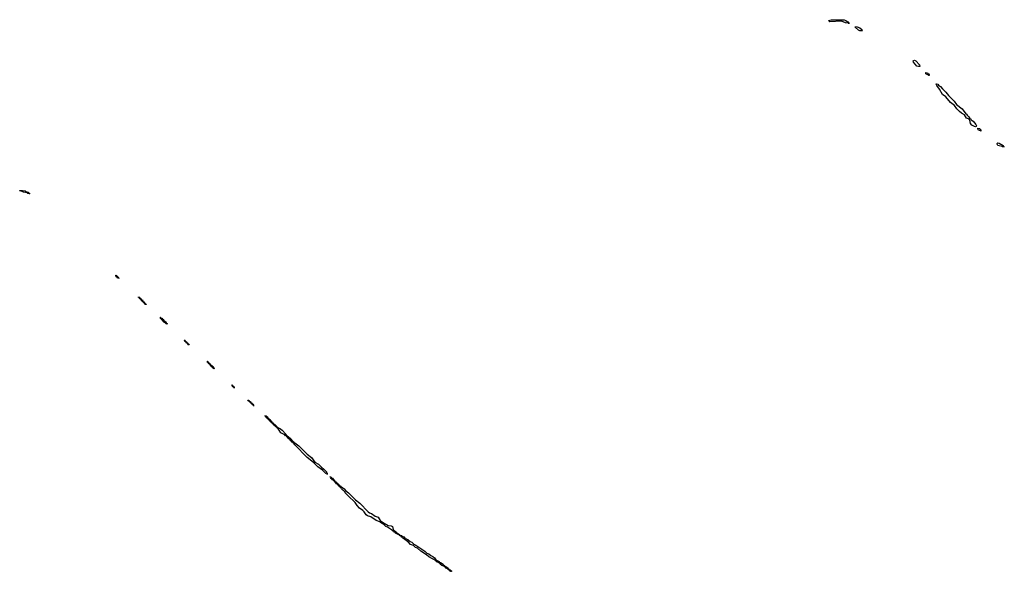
# Model space of a CAD drawing. Header units: inches. Extents: x 2547364 to 2752884, y 552026 to 708734.
# Tile 50 of 85: x 2673006 to 2688130, y 675561 to 684043. Entities that reach past the tile are written whole.
import ezdxf

# ---------------------------------------------------------------- set-up
doc = ezdxf.new("R2010")
doc.units = ezdxf.units.IN
doc.header["$MEASUREMENT"] = 0
for name, color, linetype in [('C6677', 7, 'Continuous'), ('C6678', 7, 'Continuous'), ('C6688', 7, 'Continuous')]:
    doc.layers.add(name, color=color, linetype=linetype)

msp = doc.modelspace()

# ---------------------------------------------------------------- linework, layer by layer
at = {"layer": 'C6677', "color": 6}
for points in [[(2674950, 679670), (2674930, 679670), (2674930, 679690), (2674910, 679690), (2674906, 679706), (2674888, 679710), (2674886, 679726), (2674870, 679730), (2674870, 679750), (2674850, 679749), (2674849, 679769), (2674830, 679769), (2674830, 679782), (2674832, 679772), (2674850, 679770), (2674852, 679752), (2674870, 679750), (2674871, 679731), (2674890, 679733), (2674897, 679717), (2674910, 679713), (2674914, 679706), (2674911, 679691), (2674930, 679690), (2674930, 679670), (2674950, 679670)], [(2675170, 679469), (2675171, 679469), (2675171, 679451), (2675190, 679453), (2675198, 679438), (2675210, 679435), (2675220, 679420), (2675235, 679410), (2675240, 679400), (2675250, 679395), (2675258, 679382), (2675256, 679376), (2675263, 679377), (2675273, 679370), (2675270, 679359), (2675266, 679366), (2675250, 679369), (2675244, 679384), (2675230, 679387), (2675221, 679401), (2675210, 679405), (2675202, 679422), (2675187, 679430), (2675185, 679445), (2675170, 679450)], [(2675890, 678790), (2675890, 678790), (2675890, 678770), (2675910, 678770), (2675910, 678750), (2675930, 678750), (2675930, 678730), (2675950, 678732), (2675960, 678720), (2675980, 678710), (2675981, 678701), (2675990, 678697), (2675994, 678686), (2675990, 678670), (2675985, 678685), (2675970, 678690), (2675963, 678703), (2675949, 678710), (2675946, 678726), (2675930, 678730), (2675930, 678750), (2675910, 678750), (2675910, 678770), (2675890, 678770)], [(2676270, 678430), (2676270, 678430), (2676270, 678410), (2676290, 678410), (2676290, 678390), (2676310, 678389), (2676290, 678390), (2676290, 678410), (2676270, 678410)], [(2676531, 678171), (2676546, 678174), (2676553, 678170), (2676551, 678151), (2676570, 678151), (2676571, 678131), (2676590, 678130), (2676590, 678110), (2676610, 678109), (2676590, 678110), (2676590, 678130), (2676570, 678130), (2676568, 678148), (2676550, 678150), (2676546, 678166), (2676530, 678170), (2676528, 678188), (2676510, 678190), (2676510, 678194), (2676510, 678190), (2676532, 678190)], [(2676914, 677814), (2676923, 677817), (2676934, 677810), (2676937, 677803), (2676931, 677791), (2676943, 677797), (2676956, 677790), (2676959, 677781), (2676950, 677774), (2676946, 677786), (2676930, 677790), (2676925, 677805), (2676909, 677810), (2676906, 677826), (2676889, 677830), (2676886, 677846), (2676870, 677849), (2676865, 677865), (2676856, 677864), (2676846, 677870), (2676843, 677883), (2676830, 677888), (2676825, 677905), (2676810, 677909), (2676804, 677924), (2676789, 677930), (2676786, 677946), (2676770, 677952), (2676790, 677953), (2676800, 677940), (2676810, 677937), (2676820, 677920), (2676834, 677910), (2676835, 677895), (2676850, 677894), (2676858, 677878), (2676873, 677870), (2676874, 677854), (2676890, 677853), (2676895, 677845), (2676894, 677834), (2676910, 677833), (2676916, 677824)], [(2676982, 677762), (2676990, 677762), (2677010, 677750), (2677036, 677730), (2677094, 677670), (2677096, 677656), (2677110, 677653), (2677117, 677637), (2677130, 677635), (2677142, 677622), (2677163, 677610), (2677181, 677590), (2677183, 677583), (2677197, 677570), (2677200, 677560), (2677217, 677550), (2677221, 677541), (2677230, 677539), (2677295, 677490), (2677422, 677362), (2677488, 677310), (2677541, 677241), (2677595, 677210), (2677641, 677161), (2677680, 677130), (2677717, 677090), (2677718, 677078), (2677730, 677070), (2677730, 677050), (2677729, 677069), (2677710, 677067), (2677656, 677116), (2677584, 677170), (2677517, 677237), (2677423, 677310), (2677230, 677508), (2677222, 677522), (2677209, 677530), (2677204, 677544), (2677190, 677549), (2677183, 677564), (2677170, 677569), (2677162, 677582), (2677126, 677610), (2677122, 677622), (2677107, 677630), (2677105, 677645), (2677090, 677647), (2677080, 677660), (2677015, 677690), (2676994, 677734), (2676977, 677750), (2676978, 677758), (2676970, 677758), (2676966, 677766), (2676953, 677770), (2676961, 677779), (2676980, 677770)], [(2677835, 676955), (2677842, 676958), (2677854, 676950), (2677855, 676935), (2677863, 676937), (2677874, 676930), (2677874, 676914), (2677885, 676915), (2677893, 676910), (2677893, 676893), (2677905, 676895), (2677913, 676890), (2677914, 676874), (2677930, 676874), (2677941, 676861), (2677950, 676859), (2677990, 676830), (2678018, 676798), (2678057, 676770), (2678162, 676662), (2678233, 676610), (2678358, 676478), (2678381, 676461), (2678410, 676450), (2678467, 676407), (2678510, 676396), (2678545, 676345), (2678602, 676302), (2678666, 676266), (2678710, 676260), (2678730, 676250), (2678745, 676205), (2678763, 676183), (2678788, 676170), (2678795, 676155), (2678813, 676150), (2678815, 676135), (2678822, 676138), (2678840, 676130), (2678839, 676121), (2678830, 676121), (2678808, 676130), (2678804, 676144), (2678790, 676145), (2678781, 676150), (2678778, 676158), (2678750, 676168), (2678741, 676181), (2678719, 676199), (2678658, 676238), (2678630, 676250), (2678599, 676279), (2678547, 676310), (2678540, 676320), (2678483, 676343), (2678399, 676399), (2678350, 676416), (2678330, 676428), (2678297, 676477), (2678277, 676497), (2678227, 676530), (2678190, 676572), (2678158, 676618), (2678050, 676724), (2678007, 676770), (2678001, 676781), (2677948, 676830), (2677942, 676842), (2677929, 676850), (2677925, 676865), (2677908, 676870), (2677905, 676885), (2677890, 676889), (2677886, 676906), (2677870, 676909), (2677864, 676924), (2677849, 676930), (2677845, 676945), (2677830, 676949), (2677824, 676964), (2677810, 676968), (2677803, 676983), (2677787, 676990), (2677789, 677009), (2677770, 677012), (2677790, 677010), (2677797, 676997), (2677810, 676996), (2677819, 676979), (2677834, 676970)], [(2679611, 675571), (2679623, 675577), (2679640, 675570), (2679639, 675561), (2679630, 675561), (2679610, 675570), (2679607, 675587), (2679594, 675586), (2679579, 675599), (2679550, 675609), (2679544, 675624), (2679527, 675630), (2679520, 675640), (2679490, 675650), (2679467, 675670), (2679461, 675681), (2679438, 675698), (2679410, 675708), (2679401, 675721), (2679290, 675783), (2679257, 675817), (2679170, 675870), (2679116, 675916), (2679086, 675930), (2679057, 675957), (2679010, 675976), (2678974, 676014), (2678945, 676030), (2678918, 676058), (2678890, 676070), (2678881, 676081), (2678865, 676090), (2678861, 676101), (2678842, 676110), (2678841, 676119), (2678870, 676113), (2678880, 676100), (2678908, 676090), (2678918, 676078), (2678936, 676070), (2678942, 676062), (2678970, 676050), (2679002, 676022), (2679030, 676010), (2679061, 675981), (2679090, 675966), (2679121, 675941), (2679230, 675873), (2679261, 675841), (2679290, 675829), (2679323, 675803), (2679350, 675790), (2679376, 675770), (2679399, 675739), (2679450, 675710), (2679456, 675696), (2679470, 675695), (2679510, 675670), (2679518, 675658), (2679531, 675650), (2679535, 675635), (2679550, 675635), (2679590, 675610), (2679593, 675593), (2679608, 675592), (2679614, 675586)]]:
    msp.add_lwpolyline(points, close=True, dxfattribs=at)
for points in [[(2674950, 679670), (2674950, 679666)], [(2675166, 679470), (2675170, 679469)], [(2675530, 679114), (2675530, 679110)], [(2675610, 679050), (2675590, 679050), (2675589, 679069), (2675570, 679069), (2675569, 679089), (2675550, 679088), (2675549, 679109), (2675531, 679109), (2675530, 679110)], [(2675530, 679110), (2675550, 679110), (2675552, 679092), (2675570, 679090), (2675572, 679072), (2675590, 679070), (2675590, 679050), (2675610, 679050), (2675610, 679050)], [(2675610, 679050), (2675610, 679046)], [(2675886, 678790), (2675890, 678790)], [(2676266, 678430), (2676270, 678430)]]:
    msp.add_lwpolyline(points, dxfattribs=at)
at = {"layer": 'C6678', "color": 6}
for points in [[(2673150, 681367), (2673130, 681369), (2673120, 681380), (2673067, 681390), (2673042, 681402), (2673007, 681410), (2673006, 681414), (2673050, 681417), (2673088, 681410), (2673100, 681400), (2673136, 681390), (2673141, 681381), (2673162, 681370)], [(2674491, 680091), (2674503, 680097), (2674510, 680095), (2674517, 680083), (2674514, 680074), (2674530, 680072), (2674530, 680062), (2674528, 680068), (2674509, 680070), (2674505, 680085), (2674490, 680090), (2674487, 680107), (2674479, 680110), (2674485, 680115), (2674493, 680110), (2674496, 680104)]]:
    msp.add_lwpolyline(points, close=True, dxfattribs=at)
at = {"layer": 'C6688', "color": 6}
for points in [[(2685750, 683989), (2685690, 683992), (2685630, 684020), (2685452, 684012), (2685439, 684019), (2685429, 684030), (2685470, 684040), (2685543, 684043), (2685670, 684038), (2685698, 684030), (2685715, 684015), (2685731, 684010), (2685731, 683991)], [(2685950, 683870), (2685910, 683872), (2685890, 683881), (2685839, 683930), (2685842, 683938), (2685870, 683935), (2685910, 683916), (2685942, 683890), (2685941, 683881)], [(2686810, 683321), (2686787, 683330), (2686736, 683390), (2686728, 683412), (2686750, 683419), (2686770, 683410), (2686825, 683350), (2686832, 683330), (2686830, 683325)], [(2686976, 683184), (2686970, 683185), (2686957, 683197), (2686927, 683210), (2686925, 683225), (2686918, 683230), (2686950, 683227), (2686957, 683217), (2686970, 683212), (2686975, 683195), (2686981, 683190)], [(2687690, 682394), (2687670, 682398), (2687630, 682419), (2687610, 682449), (2687599, 682499), (2687590, 682510), (2687580, 682520), (2687550, 682530), (2687518, 682578), (2687470, 682606), (2687443, 682630), (2687403, 682670), (2687363, 682723), (2687301, 682770), (2687230, 682859), (2687181, 682890), (2687137, 682977), (2687093, 683030), (2687083, 683050), (2687085, 683055), (2687090, 683057), (2687110, 683050), (2687117, 683037), (2687150, 683014), (2687179, 682979), (2687232, 682930), (2687275, 682875), (2687359, 682790), (2687398, 682738), (2687482, 682670), (2687537, 682597), (2687550, 682590), (2687557, 682577), (2687585, 682550), (2687603, 682523), (2687610, 682521), (2687623, 682503), (2687650, 682480), (2687692, 682430), (2687701, 682410), (2687700, 682400)], [(2687770, 682330), (2687759, 682339), (2687750, 682338), (2687730, 682350), (2687721, 682370), (2687723, 682377), (2687750, 682370), (2687758, 682358), (2687770, 682350)], [(2688130, 682089), (2688102, 682090), (2688095, 682095), (2688050, 682102), (2688030, 682110), (2688020, 682130), (2688020, 682140), (2688030, 682150), (2688050, 682145), (2688110, 682110), (2688114, 682094)]]:
    msp.add_lwpolyline(points, close=True, dxfattribs=at)

doc.saveas('drawing.dxf')
